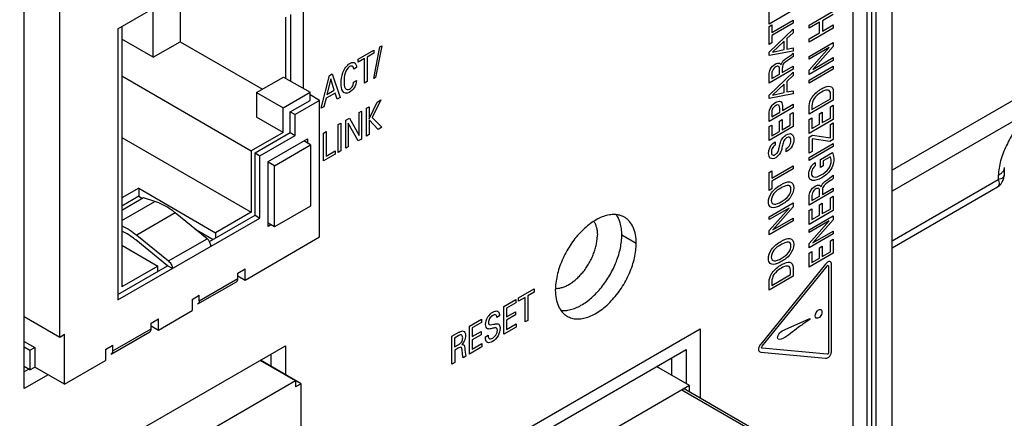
# Model space of a CAD drawing. Header units: inches. Extents: x 0 to 34, y 0 to 22.
# Tile 40 of 145: x 4.201 to 5.286, y 15.24 to 15.679. Entities that reach past the tile are written whole.
import ezdxf

# ---------------------------------------------------------------- set-up
doc = ezdxf.new("R2010")
doc.units = ezdxf.units.IN
doc.header["$LTSCALE"] = 1.87
doc.header["$MEASUREMENT"] = 0
doc.layers.get('0').update_dxf_attribs({"linetype": 'CONTINUOUS'})
doc.layers.add('02___PRT_ALL_AXES', color=7, linetype='CONTINUOUS')
doc.layers.add('ARTWORK', color=7, linetype='CONTINUOUS')

msp = doc.modelspace()

# ---------------------------------------------------------------- linework, layer by layer
at = {"color": 7, "linetype": 'CONTINUOUS'}
for p, q in [((9.0501, 17.758), (5.1623, 15.5132)), ((9.06, 17.7406), (5.1623, 15.4902)), ((5.1623, 15.1013), (5.1623, 16.7759)), ((5.145, 15.1197), (5.145, 16.7518)), ((5.1401, 15.1226), (5.1401, 16.7147)), ((4.2452, 15.3296), (4.2452, 15.9726)), ((4.3094, 15.6692), (4.4658, 15.7595)), ((4.3778, 15.7062), (4.3778, 15.6548)), ((4.3481, 15.6377), (4.3481, 15.6916)), ((4.4945, 15.6144), (4.4945, 15.6818)), ((4.4998, 15.6113), (4.4998, 15.6848)), ((4.3094, 15.6692), (4.3094, 15.3704)), ((4.3136, 15.6717), (4.3136, 15.3848)), ((4.3481, 15.6377), (4.3136, 15.6576)), ((4.3481, 15.6377), (4.3778, 15.6548)), ((4.3778, 15.6548), (4.4685, 15.6025)), ((4.3136, 15.6172), (4.4563, 15.5348)), ((4.4621, 15.5988), (4.4918, 15.6159)), ((4.4918, 15.6159), (4.521, 15.5991)), ((4.4621, 15.5988), (4.4913, 15.582)), ((4.4621, 15.5988), (4.4621, 15.5718)), ((4.4913, 15.582), (4.521, 15.5991)), ((4.4992, 15.5777), (4.521, 15.5902)), ((4.5316, 15.5902), (4.5045, 15.5746)), ((4.521, 15.5902), (4.521, 15.5991)), ((4.5316, 15.5902), (4.521, 15.5963)), ((4.5316, 15.4399), (4.5316, 15.5902)), ((4.4913, 15.555), (4.4913, 15.582)), ((4.4913, 15.555), (4.4621, 15.5718)), ((4.4992, 15.5777), (4.5045, 15.5746)), ((4.4992, 15.5547), (4.4992, 15.5777)), ((4.5045, 15.5516), (4.5045, 15.5746)), ((4.3136, 15.5495), (4.4563, 15.4671)), ((4.4913, 15.555), (4.4563, 15.5348)), ((4.4605, 15.5323), (4.4992, 15.5547)), ((4.4658, 15.5293), (4.5045, 15.5516)), ((4.4748, 15.5229), (4.5183, 15.548)), ((4.4992, 15.5547), (4.5045, 15.5516)), ((4.5183, 15.548), (4.5183, 15.5431)), ((4.4817, 15.5183), (4.5215, 15.5412)), ((4.5215, 15.5412), (4.5141, 15.5455)), ((4.5215, 15.5412), (4.5215, 15.4739)), ((4.4563, 15.5348), (4.4563, 15.4671)), ((4.4605, 15.5323), (4.4658, 15.5293)), ((4.4605, 15.4638), (4.4605, 15.5323)), ((4.4658, 15.4607), (4.4658, 15.5293)), ((4.4748, 15.4512), (4.4748, 15.5229)), ((4.4817, 15.5183), (4.4748, 15.5222)), ((4.4817, 15.4509), (4.4817, 15.5183)), ((5.286, 15.5164), (5.2859, 15.5078)), ((5.2794, 15.5076), (5.2794, 15.5032)), ((4.3322, 15.4935), (4.3136, 15.4828)), ((4.3322, 15.4935), (4.417, 15.4445)), ((4.3322, 15.4935), (4.3322, 15.4846)), ((5.1623, 15.4356), (5.2794, 15.5032)), ((5.1623, 15.428), (5.2784, 15.495)), ((4.3322, 15.4846), (4.3136, 15.4739)), ((4.3375, 15.4829), (4.3136, 15.4691)), ((4.3322, 15.4846), (4.3363, 15.4822)), ((4.3499, 15.479), (4.3375, 15.4829)), ((4.3136, 15.4581), (4.3499, 15.479)), ((4.5215, 15.4739), (4.4817, 15.4509)), ((4.3094, 15.3704), (4.4658, 15.4607)), ((4.3725, 15.4664), (4.33, 15.4419)), ((4.4075, 15.4379), (4.3725, 15.4664)), ((4.4101, 15.4347), (4.4605, 15.4638)), ((4.4563, 15.4671), (4.417, 15.4445)), ((4.4605, 15.4638), (4.4658, 15.4607)), ((4.3136, 15.4522), (4.3195, 15.4492)), ((4.4817, 15.4509), (4.4748, 15.4549)), ((4.478, 15.453), (4.4748, 15.4512)), ((4.3195, 15.4431), (4.3136, 15.4461)), ((4.33, 15.4419), (4.3651, 15.4134)), ((4.3939, 15.4489), (4.4144, 15.4371)), ((4.417, 15.4445), (4.417, 15.4387)), ((4.4494, 15.3924), (4.5316, 15.4399)), ((4.3136, 15.4307), (4.3534, 15.4077)), ((4.364, 15.408), (4.329, 15.4365)), ((4.3651, 15.4134), (4.4075, 15.4379)), ((4.3094, 15.3765), (4.364, 15.408)), ((4.3534, 15.4077), (4.3136, 15.3848)), ((4.3534, 15.4019), (4.3534, 15.4077)), ((4.3693, 15.405), (4.364, 15.408)), ((4.4414, 15.4001), (4.4494, 15.4047)), ((4.4414, 15.394), (4.4414, 15.4001)), ((4.4414, 15.397), (4.4494, 15.3924)), ((4.4494, 15.3924), (4.4494, 15.4047)), ((4.3975, 15.366), (4.4399, 15.3905)), ((4.399, 15.3695), (4.4414, 15.394)), ((4.3911, 15.371), (4.399, 15.3756)), ((4.399, 15.3695), (4.399, 15.3756)), ((4.3911, 15.371), (4.3911, 15.3587)), ((4.3975, 15.366), (4.3969, 15.3658)), ((4.2059, 15.3524), (4.2452, 15.3296)), ((4.3539, 15.3373), (4.3911, 15.3587)), ((4.346, 15.345), (4.3539, 15.3496)), ((4.346, 15.3388), (4.346, 15.345)), ((4.346, 15.3419), (4.3539, 15.3373)), ((4.3539, 15.3373), (4.3539, 15.3496)), ((4.2452, 15.3296), (4.2505, 15.3327)), ((4.2505, 15.2776), (4.2505, 15.3327)), ((4.302, 15.3109), (4.3444, 15.3354)), ((4.3036, 15.3143), (4.346, 15.3388)), ((4.2059, 15.3248), (4.2176, 15.318)), ((4.2956, 15.3159), (4.3036, 15.3205)), ((4.3036, 15.3143), (4.3036, 15.3205)), ((4.2059, 15.3187), (4.2123, 15.315)), ((4.2123, 15.315), (4.2176, 15.318)), ((4.2123, 15.315), (4.2123, 15.2935)), ((4.2176, 15.318), (4.2176, 15.2966)), ((4.2956, 15.3159), (4.2956, 15.3036)), ((4.302, 15.3109), (4.3014, 15.3107)), ((4.4779, 15.3109), (4.4779, 15.2976)), ((4.2505, 15.2776), (4.2956, 15.3036)), ((4.5051, 15.2813), (4.4659, 15.3039)), ((4.5114, 15.2782), (4.4664, 15.3042)), ((4.9194, 15.3068), (4.9194, 15.2873)), ((4.2123, 15.2935), (4.2059, 15.2973)), ((4.211, 15.2943), (4.2059, 15.2913)), ((4.2123, 15.2935), (4.2176, 15.2966)), ((4.2505, 15.2776), (4.2176, 15.2966)), ((4.939, 15.2761), (4.9026, 15.2971)), ((4.5051, 15.2813), (4.2563, 15.1377)), ((4.5051, 15.2813), (4.5051, 15.2746)), ((4.5114, 15.2782), (4.5051, 15.2746)), ((4.5114, 14.9108), (4.5114, 15.2782)), ((4.939, 15.2761), (4.7876, 15.1887)), ((4.939, 15.2694), (4.939, 15.2761)), ((5.0747, 15.1881), (4.9306, 15.2712)), ((4.9351, 15.2717), (5.0791, 15.1885))]:
    msp.add_line(p, q, dxfattribs=at)
at = {"color": 3, "linetype": 'CONTINUOUS'}
for p, q in [((5.1345, 16.6483), (5.1345, 15.1258)), ((4.2059, 15.2729), (4.2059, 16.0506)), ((4.5135, 15.6927), (4.5135, 15.6034)), ((4.2011, 15.1511), (4.4938, 15.3201)), ((4.4938, 15.3201), (4.4938, 15.2884)), ((4.7524, 15.2103), (4.9353, 15.316)), ((4.9353, 15.316), (4.9353, 15.2782)), ((4.2323, 15.2881), (4.2059, 15.2729))]:
    msp.add_line(p, q, dxfattribs=at)
at = {"color": 7, "linetype": 'CONTINUOUS'}
msp.add_lwpolyline([(5.2784, 15.495), (5.2792, 15.4955), (5.281, 15.4969), (5.2825, 15.4985), (5.2838, 15.5004), (5.2848, 15.5024), (5.2855, 15.5045), (5.2858, 15.5067), (5.2859, 15.5078)], dxfattribs=at)
for points, knots in [([(5.3067, 15.5722), (5.3034, 15.567), (5.2969, 15.5567), (5.2881, 15.5407), (5.2816, 15.5244), (5.2795, 15.513), (5.2794, 15.5076)], [0, 0, 0, 0, 0.258867, 0.517511, 0.769695, 1, 1, 1, 1]), ([(5.286, 15.5164), (5.286, 15.5156), (5.2857, 15.5139), (5.2843, 15.5115), (5.2822, 15.5093), (5.2804, 15.5081), (5.2794, 15.5076)], [0, 0, 0, 0, 0.216936, 0.449685, 0.70916, 1, 1, 1, 1]), ([(5.2859, 15.5078), (5.2859, 15.5072), (5.2855, 15.5061), (5.2841, 15.5047), (5.282, 15.5037), (5.2803, 15.5033), (5.2794, 15.5032)], [0, 0, 0, 0, 0.189257, 0.40334, 0.670594, 1, 1, 1, 1]), ([(5.2794, 15.5032), (5.2797, 15.5023), (5.2801, 15.5006), (5.2803, 15.4982), (5.2798, 15.4962), (5.2789, 15.4953), (5.2784, 15.495)], [0, 0, 0, 0, 0.326536, 0.592814, 0.808004, 1, 1, 1, 1]), ([(4.3619, 15.4737), (4.3609, 15.4743), (4.3571, 15.4764), (4.353, 15.4781), (4.3499, 15.479)], [0, 0, 0, 0, 0.261833, 1, 1, 1, 1]), ([(4.3725, 15.4664), (4.3716, 15.4671), (4.3682, 15.4697), (4.3646, 15.4721), (4.3619, 15.4737)], [0, 0, 0, 0, 0.258346, 1, 1, 1, 1]), ([(4.3195, 15.4492), (4.3204, 15.4487), (4.324, 15.4465), (4.3275, 15.4439), (4.33, 15.4419)], [0, 0, 0, 0, 0.241602, 1, 1, 1, 1]), ([(4.8338, 15.4568), (4.8344, 15.4558), (4.8356, 15.4536), (4.8367, 15.45), (4.8375, 15.446), (4.8376, 15.4431), (4.8376, 15.4417)], [0, 0, 0, 0, 0.224395, 0.464807, 0.72326, 1, 1, 1, 1]), ([(4.329, 15.4365), (4.3282, 15.4371), (4.3252, 15.4395), (4.3219, 15.4417), (4.3195, 15.4431)], [0, 0, 0, 0, 0.258346, 1, 1, 1, 1]), ([(4.7915, 15.3832), (4.7928, 15.3831), (4.7953, 15.3833), (4.7992, 15.3842), (4.8032, 15.3857), (4.8072, 15.3879), (4.8112, 15.3906), (4.8151, 15.3939), (4.8189, 15.3977), (4.8225, 15.4019), (4.8258, 15.4064), (4.8288, 15.4112), (4.8314, 15.4163), (4.8336, 15.4214), (4.8353, 15.4266), (4.8366, 15.4318), (4.8374, 15.4368), (4.8376, 15.4401), (4.8376, 15.4417)], [0, 0, 0, 0, 0.045598, 0.094589, 0.147343, 0.203932, 0.264182, 0.327732, 0.394068, 0.462566, 0.532522, 0.603181, 0.673765, 0.743499, 0.811634, 0.877474, 0.940442, 1, 1, 1, 1]), ([(4.4102, 15.4347), (4.41, 15.435), (4.4093, 15.4362), (4.4083, 15.4373), (4.4075, 15.4379)], [0, 0, 0, 0, 0.259391, 1, 1, 1, 1]), ([(4.4117, 15.4295), (4.4117, 15.4299), (4.4116, 15.4317), (4.4109, 15.4335), (4.4102, 15.4347)], [0, 0, 0, 0, 0.228957, 1, 1, 1, 1]), ([(4.3651, 15.4134), (4.3663, 15.4124), (4.3683, 15.4097), (4.3693, 15.4065), (4.3693, 15.405)], [0, 0, 0, 0, 0.511442, 1, 1, 1, 1]), ([(4.4399, 15.3905), (4.4404, 15.3908), (4.4413, 15.3919), (4.4414, 15.3932), (4.4414, 15.394)], [0, 0, 0, 0, 0.449315, 1, 1, 1, 1]), ([(4.399, 15.3695), (4.399, 15.3687), (4.3988, 15.3674), (4.398, 15.3663), (4.3975, 15.366)], [0, 0, 0, 0, 0.550685, 1, 1, 1, 1]), ([(4.3444, 15.3354), (4.3449, 15.3357), (4.3458, 15.3368), (4.346, 15.3381), (4.346, 15.3388)], [0, 0, 0, 0, 0.449315, 1, 1, 1, 1]), ([(4.3036, 15.3143), (4.3036, 15.3136), (4.3034, 15.3123), (4.3025, 15.3112), (4.302, 15.3109)], [0, 0, 0, 0, 0.550685, 1, 1, 1, 1]), ([(4.9351, 15.2717), (4.9345, 15.272), (4.9328, 15.2723), (4.9314, 15.2717), (4.9306, 15.2712)], [0, 0, 0, 0, 0.449158, 1, 1, 1, 1])]:
    msp.add_open_spline(points, degree=3, knots=knots, dxfattribs=at)
at = {"layer": '02___PRT_ALL_AXES', "color": 3, "linetype": 'CONTINUOUS'}
msp.add_line((5.1191, 16.6269), (5.1191, 15.1347), dxfattribs=at)
at = {"layer": '02___PRT_ALL_AXES', "color": 7, "linetype": 'CONTINUOUS'}
for p, q in [((4.8627, 15.4554), (4.8615, 15.4588)), ((4.8804, 15.4328), (4.8645, 15.4419))]:
    msp.add_line(p, q, dxfattribs=at)
at = {"layer": '02___PRT_ALL_AXES', "color": 3, "linetype": 'CONTINUOUS'}
for points, knots in [([(4.8674, 15.4616), (4.8658, 15.4625), (4.8624, 15.4639), (4.8568, 15.4647), (4.8507, 15.4643), (4.8443, 15.4626), (4.8378, 15.4597), (4.8313, 15.4557), (4.8249, 15.4507), (4.8187, 15.4447), (4.8128, 15.438), (4.8075, 15.4305), (4.8028, 15.4226), (4.7987, 15.4143), (4.7955, 15.4059), (4.7931, 15.3975), (4.7917, 15.3893), (4.7913, 15.3839), (4.7913, 15.3813)], [0, 0, 0, 0, 0.042814, 0.087395, 0.135177, 0.187086, 0.243533, 0.30449, 0.36959, 0.438199, 0.509497, 0.582534, 0.656281, 0.729669, 0.801639, 0.871257, 0.937665, 1, 1, 1, 1]), ([(4.8804, 15.4328), (4.8804, 15.436), (4.8799, 15.442), (4.8775, 15.4504), (4.874, 15.4561), (4.8704, 15.4596), (4.8684, 15.461), (4.8674, 15.4616)], [0, 0, 0, 0, 0.289418, 0.548685, 0.781638, 0.891828, 1, 1, 1, 1]), ([(4.8044, 15.3525), (4.8059, 15.3516), (4.8094, 15.3502), (4.815, 15.3493), (4.8211, 15.3498), (4.8274, 15.3515), (4.8339, 15.3543), (4.8405, 15.3583), (4.8469, 15.3634), (4.8531, 15.3693), (4.8589, 15.3761), (4.8643, 15.3835), (4.869, 15.3915), (4.873, 15.3997), (4.8763, 15.4082), (4.8786, 15.4166), (4.8801, 15.4248), (4.8804, 15.4301), (4.8804, 15.4328)], [0, 0, 0, 0, 0.042814, 0.087395, 0.135177, 0.187086, 0.243533, 0.30449, 0.36959, 0.438199, 0.509497, 0.582534, 0.656281, 0.729669, 0.801639, 0.871257, 0.937665, 1, 1, 1, 1]), ([(4.7913, 15.3813), (4.7913, 15.3781), (4.7918, 15.3721), (4.7943, 15.3637), (4.7978, 15.358), (4.8014, 15.3545), (4.8034, 15.3531), (4.8044, 15.3525)], [0, 0, 0, 0, 0.289418, 0.548685, 0.781638, 0.891828, 1, 1, 1, 1])]:
    msp.add_open_spline(points, degree=3, knots=knots, dxfattribs=at)
at = {"layer": '02___PRT_ALL_AXES', "color": 7, "linetype": 'CONTINUOUS'}
for points, knots in [([(4.8615, 15.4588), (4.8613, 15.4593), (4.8605, 15.4611), (4.8595, 15.4629), (4.8586, 15.4641)], [0, 0, 0, 0, 0.257717, 1, 1, 1, 1]), ([(4.8645, 15.4419), (4.8645, 15.4443), (4.8643, 15.4488), (4.8633, 15.4533), (4.8627, 15.4554)], [0, 0, 0, 0, 0.519265, 1, 1, 1, 1]), ([(4.7973, 15.3589), (4.799, 15.3587), (4.8026, 15.3587), (4.8082, 15.3597), (4.8139, 15.3616), (4.822, 15.3656), (4.8318, 15.3729), (4.8425, 15.3842), (4.8517, 15.3976), (4.8577, 15.4099), (4.8612, 15.4201), (4.8631, 15.4275), (4.8642, 15.4348), (4.8645, 15.4396), (4.8645, 15.4419)], [0, 0, 0, 0, 0.044909, 0.09312, 0.145113, 0.201064, 0.32396, 0.458725, 0.599965, 0.741302, 0.810038, 0.876506, 0.940049, 1, 1, 1, 1])]:
    msp.add_open_spline(points, degree=3, knots=knots, dxfattribs=at)
at = {"layer": 'ARTWORK', "color": 40, "linetype": 'CONTINUOUS'}
for p, q in [((5.0268, 15.6743), (5.0268, 15.6897)), ((5.0534, 15.6897), (5.0268, 15.6743)), ((5.071, 15.6729), (5.0976, 15.6883)), ((5.03, 15.6651), (5.0534, 15.6786)), ((5.0534, 15.6786), (5.0534, 15.6753)), ((5.0976, 15.6849), (5.0856, 15.678)), ((5.0856, 15.678), (5.0856, 15.6663)), ((5.0268, 15.6715), (5.03, 15.6733)), ((5.0268, 15.6517), (5.0268, 15.6715)), ((5.0268, 15.6432), (5.0534, 15.6685)), ((5.0534, 15.6753), (5.03, 15.6617)), ((5.03, 15.6733), (5.03, 15.6651)), ((5.0534, 15.6685), (5.0534, 15.6648)), ((5.0824, 15.6762), (5.071, 15.6696)), ((5.071, 15.6696), (5.071, 15.6729)), ((5.0976, 15.6699), (5.071, 15.6545)), ((5.0824, 15.6645), (5.0824, 15.6762)), ((5.0856, 15.6663), (5.0976, 15.6733)), ((5.0976, 15.6733), (5.0976, 15.6699)), ((5.03, 15.6617), (5.03, 15.6535)), ((5.0435, 15.6554), (5.0305, 15.6434)), ((5.0435, 15.6461), (5.0435, 15.6554)), ((5.0534, 15.6648), (5.0465, 15.6582)), ((5.0465, 15.6582), (5.0465, 15.6468)), ((5.071, 15.6579), (5.0824, 15.6645)), ((5.071, 15.6545), (5.071, 15.6579)), ((4.5741, 15.6358), (4.5912, 15.6457)), ((4.5912, 15.6143), (4.5981, 15.6493)), ((4.5912, 15.6457), (4.5912, 15.6421)), ((4.6, 15.6504), (4.5931, 15.6154)), ((4.5981, 15.6493), (4.6, 15.6504)), ((5.03, 15.6535), (5.0268, 15.6517)), ((5.0534, 15.6446), (5.0268, 15.6396)), ((5.0305, 15.6434), (5.0435, 15.6461)), ((5.0465, 15.6468), (5.0534, 15.6481)), ((5.0534, 15.6481), (5.0534, 15.6446)), ((5.071, 15.6387), (5.0976, 15.6541)), ((5.071, 15.6235), (5.093, 15.6483)), ((5.093, 15.6483), (5.071, 15.6356)), ((5.0976, 15.6497), (5.075, 15.6242)), ((5.0976, 15.6541), (5.0976, 15.6497)), ((4.5812, 15.6363), (4.5741, 15.6322)), ((4.5741, 15.6322), (4.5741, 15.6358)), ((4.5812, 15.6092), (4.5812, 15.6363)), ((4.5912, 15.6421), (4.5841, 15.638)), ((4.5841, 15.638), (4.5841, 15.6109)), ((5.0268, 15.6396), (5.0268, 15.6432)), ((5.0534, 15.6423), (5.0534, 15.6387)), ((5.071, 15.6356), (5.071, 15.6387)), ((5.0976, 15.6342), (5.071, 15.6188)), ((5.075, 15.6242), (5.0976, 15.6373)), ((5.0976, 15.6373), (5.0976, 15.6342)), ((4.5723, 15.6265), (4.5692, 15.6247)), ((5.0534, 15.6245), (5.0268, 15.6092)), ((5.0383, 15.6191), (5.0383, 15.6245)), ((5.0414, 15.621), (5.0534, 15.6279)), ((5.0414, 15.6253), (5.0414, 15.621)), ((5.0534, 15.6279), (5.0534, 15.6245)), ((5.071, 15.6125), (5.0976, 15.6279)), ((5.0976, 15.6245), (5.071, 15.6091)), ((5.071, 15.6188), (5.071, 15.6235)), ((5.0976, 15.6279), (5.0976, 15.6245)), ((4.5334, 15.5816), (4.5423, 15.6175)), ((4.5438, 15.6141), (4.5396, 15.5966)), ((4.5423, 15.6175), (4.5455, 15.6193)), ((4.5477, 15.6013), (4.5438, 15.6141)), ((4.5455, 15.6193), (4.5541, 15.5935)), ((4.569, 15.6103), (4.5723, 15.6121)), ((4.5931, 15.6154), (4.5912, 15.6143)), ((5.0268, 15.596), (5.0534, 15.6213)), ((5.0268, 15.6092), (5.0268, 15.6179)), ((5.0299, 15.6196), (5.0299, 15.6143)), ((5.0299, 15.6143), (5.0383, 15.6191)), ((5.0534, 15.6176), (5.0465, 15.6109)), ((5.0534, 15.6213), (5.0534, 15.6176)), ((5.071, 15.6091), (5.071, 15.6125)), ((4.5396, 15.5966), (4.5477, 15.6013)), ((4.5841, 15.6109), (4.5812, 15.6092)), ((5.0435, 15.6082), (5.0305, 15.5961)), ((5.0435, 15.5989), (5.0435, 15.6082)), ((5.0465, 15.6109), (5.0465, 15.5995)), ((4.5387, 15.5927), (4.5364, 15.5833)), ((4.5486, 15.5983), (4.5387, 15.5927)), ((4.5509, 15.5917), (4.5486, 15.5983)), ((4.5541, 15.5935), (4.5509, 15.5917)), ((4.5992, 15.5908), (4.5896, 15.5715)), ((4.5951, 15.5884), (4.5992, 15.5908)), ((5.0534, 15.5974), (5.0268, 15.5923)), ((5.0268, 15.5923), (5.0268, 15.596)), ((5.0305, 15.5961), (5.0435, 15.5989)), ((5.0465, 15.5995), (5.0534, 15.6009)), ((5.0534, 15.6009), (5.0534, 15.5974)), ((5.0976, 15.5905), (5.071, 15.5751)), ((5.0741, 15.5803), (5.0946, 15.5921)), ((5.0946, 15.5921), (5.0946, 15.5954)), ((5.0976, 15.5974), (5.0976, 15.5905)), ((4.5364, 15.5833), (4.5334, 15.5816)), ((4.5833, 15.5816), (4.5863, 15.5833)), ((4.5833, 15.5509), (4.5833, 15.5816)), ((4.5863, 15.5699), (4.5951, 15.5884)), ((4.5863, 15.5833), (4.5863, 15.5699)), ((5.0534, 15.5825), (5.0268, 15.5671)), ((5.0385, 15.5773), (5.0385, 15.5813)), ((5.0416, 15.5791), (5.0534, 15.5859)), ((5.0416, 15.583), (5.0416, 15.5791)), ((5.0534, 15.5859), (5.0534, 15.5825)), ((5.071, 15.5751), (5.071, 15.5822)), ((5.0741, 15.5843), (5.0741, 15.5803)), ((5.0944, 15.5831), (5.0976, 15.5849)), ((5.0944, 15.5708), (5.0944, 15.5831)), ((5.0976, 15.5849), (5.0976, 15.5693)), ((4.5605, 15.5684), (4.5646, 15.5708)), ((4.5646, 15.5708), (4.575, 15.5514)), ((4.575, 15.5768), (4.5777, 15.5784)), ((4.575, 15.5514), (4.575, 15.5768)), ((4.5777, 15.5784), (4.5777, 15.5476)), ((4.5961, 15.5582), (4.5863, 15.5689)), ((4.5863, 15.5689), (4.5863, 15.5526)), ((4.5896, 15.5715), (4.6002, 15.5606)), ((5.0268, 15.5671), (5.0268, 15.5753)), ((5.0298, 15.5722), (5.0385, 15.5773)), ((5.0298, 15.577), (5.0298, 15.5722)), ((5.0382, 15.5673), (5.0413, 15.5691)), ((5.0413, 15.5691), (5.0413, 15.5577)), ((5.0502, 15.5751), (5.0534, 15.577)), ((5.0502, 15.5628), (5.0502, 15.5751)), ((5.0534, 15.577), (5.0534, 15.5613)), ((5.071, 15.5693), (5.0741, 15.5711)), ((5.071, 15.5539), (5.071, 15.5693)), ((5.0976, 15.5693), (5.071, 15.5539)), ((5.0741, 15.5711), (5.0741, 15.5591)), ((5.0824, 15.5753), (5.0855, 15.5771)), ((5.0824, 15.5639), (5.0824, 15.5753)), ((5.0855, 15.5771), (5.0855, 15.5657)), ((5.0855, 15.5657), (5.0944, 15.5708)), ((4.5521, 15.5636), (4.555, 15.5653)), ((4.5521, 15.5328), (4.5521, 15.5636)), ((4.555, 15.5653), (4.555, 15.5345)), ((4.5605, 15.5377), (4.5605, 15.5684)), ((4.574, 15.5455), (4.5632, 15.5653)), ((4.5632, 15.5653), (4.5632, 15.5392)), ((4.6002, 15.5606), (4.5961, 15.5582)), ((5.0268, 15.5613), (5.03, 15.5631)), ((5.0268, 15.5459), (5.0268, 15.5613)), ((5.0534, 15.5613), (5.0268, 15.5459)), ((5.03, 15.5631), (5.03, 15.5511)), ((5.0382, 15.5559), (5.0382, 15.5673)), ((5.0413, 15.5577), (5.0502, 15.5628)), ((5.0741, 15.5591), (5.0824, 15.5639)), ((5.0944, 15.5637), (5.0976, 15.5655)), ((5.0944, 15.5491), (5.0944, 15.5637)), ((5.0976, 15.5655), (5.0976, 15.5471)), ((4.5358, 15.5542), (4.5388, 15.5559)), ((4.5358, 15.5235), (4.5358, 15.5542)), ((4.5388, 15.5559), (4.5388, 15.5289)), ((4.5777, 15.5476), (4.574, 15.5455)), ((4.5863, 15.5526), (4.5833, 15.5509)), ((5.03, 15.5511), (5.0382, 15.5559)), ((5.071, 15.5499), (5.0747, 15.552)), ((5.071, 15.5321), (5.071, 15.5499)), ((5.0939, 15.545), (5.0743, 15.5478)), ((5.0743, 15.5478), (5.0743, 15.534)), ((5.0747, 15.552), (5.0944, 15.5491)), ((5.0976, 15.5471), (5.0939, 15.545)), ((4.5632, 15.5392), (4.5605, 15.5377)), ((5.0335, 15.5445), (5.0335, 15.5409)), ((5.0457, 15.5334), (5.0457, 15.537)), ((5.071, 15.5275), (5.0976, 15.5428)), ((5.0976, 15.5394), (5.071, 15.5241)), ((5.0976, 15.5428), (5.0976, 15.5394)), ((4.5487, 15.5309), (4.5358, 15.5235)), ((4.5388, 15.5289), (4.5487, 15.5346)), ((4.5487, 15.5346), (4.5487, 15.5309)), ((4.555, 15.5345), (4.5521, 15.5328)), ((5.0743, 15.534), (5.071, 15.5321)), ((5.071, 15.5241), (5.071, 15.5275)), ((5.0835, 15.5252), (5.0966, 15.5328)), ((5.0835, 15.5162), (5.0835, 15.5252)), ((5.0944, 15.5281), (5.0865, 15.5236)), ((5.03, 15.5045), (5.0534, 15.5181)), ((5.0534, 15.5147), (5.03, 15.5012)), ((5.0534, 15.5181), (5.0534, 15.5147)), ((5.0777, 15.5218), (5.0777, 15.518)), ((5.0865, 15.518), (5.0835, 15.5162)), ((5.0865, 15.5236), (5.0865, 15.518)), ((5.0268, 15.5109), (5.03, 15.5128)), ((5.0268, 15.4911), (5.0268, 15.5109)), ((5.03, 15.5128), (5.03, 15.5045)), ((5.0976, 15.508), (5.0976, 15.5043)), ((5.03, 15.4929), (5.0268, 15.4911)), ((5.03, 15.5012), (5.03, 15.4929)), ((5.0856, 15.4866), (5.0976, 15.4936)), ((5.0976, 15.4936), (5.0976, 15.4902)), ((5.0976, 15.4902), (5.071, 15.4748)), ((5.071, 15.4748), (5.071, 15.4836)), ((5.0741, 15.4853), (5.0741, 15.4799)), ((5.0741, 15.4799), (5.0825, 15.4847)), ((5.0825, 15.4847), (5.0825, 15.4901)), ((5.0856, 15.4909), (5.0856, 15.4866)), ((5.0944, 15.4829), (5.0976, 15.4848)), ((5.0944, 15.4706), (5.0944, 15.4829)), ((5.0976, 15.4848), (5.0976, 15.4691)), ((5.0268, 15.462), (5.0534, 15.4774)), ((5.0268, 15.4468), (5.0488, 15.4716)), ((5.0488, 15.4716), (5.0268, 15.4589)), ((5.0534, 15.473), (5.0308, 15.4475)), ((5.0534, 15.4774), (5.0534, 15.473)), ((5.071, 15.4691), (5.0741, 15.4709)), ((5.0741, 15.4709), (5.0741, 15.4589)), ((5.0824, 15.4751), (5.0855, 15.4769)), ((5.0824, 15.4637), (5.0824, 15.4751)), ((5.0855, 15.4769), (5.0855, 15.4655)), ((5.0268, 15.4589), (5.0268, 15.462)), ((5.0308, 15.4475), (5.0534, 15.4605)), ((5.0534, 15.4605), (5.0534, 15.4574)), ((5.071, 15.4537), (5.071, 15.4691)), ((5.0976, 15.4691), (5.071, 15.4537)), ((5.071, 15.4478), (5.0976, 15.4632)), ((5.0741, 15.4589), (5.0824, 15.4637)), ((5.0855, 15.4655), (5.0944, 15.4706)), ((5.0976, 15.4632), (5.0976, 15.4588)), ((5.0534, 15.4574), (5.0268, 15.4421)), ((5.071, 15.4326), (5.093, 15.4574)), ((5.093, 15.4574), (5.071, 15.4447)), ((5.0976, 15.4588), (5.075, 15.4333)), ((5.0268, 15.4421), (5.0268, 15.4468)), ((5.071, 15.4447), (5.071, 15.4478)), ((5.0976, 15.4432), (5.071, 15.4279)), ((5.075, 15.4333), (5.0976, 15.4463)), ((5.0976, 15.4463), (5.0976, 15.4432)), ((5.071, 15.4279), (5.071, 15.4326)), ((5.0824, 15.4279), (5.0855, 15.4297)), ((5.0824, 15.4165), (5.0824, 15.4279)), ((5.0855, 15.4297), (5.0855, 15.4182)), ((5.0944, 15.4356), (5.0976, 15.4375)), ((5.0944, 15.4234), (5.0944, 15.4356)), ((5.0976, 15.4375), (5.0976, 15.4218)), ((5.071, 15.4218), (5.0741, 15.4237)), ((5.071, 15.4065), (5.071, 15.4218)), ((5.0976, 15.4218), (5.071, 15.4065)), ((5.0741, 15.4237), (5.0741, 15.4117)), ((5.0855, 15.4182), (5.0944, 15.4234)), ((5.0891, 15.4099), (5.0176, 15.3219)), ((5.0192, 15.3195), (5.0907, 15.4075)), ((5.0741, 15.4117), (5.0824, 15.4165)), ((5.0924, 15.4074), (5.0924, 15.3127)), ((5.0957, 15.3146), (5.0957, 15.4093)), ((5.0534, 15.3967), (5.0268, 15.3813)), ((5.0299, 15.3865), (5.0504, 15.3984)), ((5.0504, 15.3984), (5.0504, 15.4017)), ((5.0534, 15.4036), (5.0534, 15.3967)), ((5.0268, 15.3813), (5.0268, 15.3884)), ((5.0299, 15.3906), (5.0299, 15.3865)), ((4.7508, 15.3728), (4.768, 15.3827)), ((4.758, 15.3733), (4.7508, 15.3692)), ((4.758, 15.3462), (4.758, 15.3733)), ((4.768, 15.3791), (4.7609, 15.375)), ((4.7609, 15.375), (4.7609, 15.3478)), ((4.768, 15.3827), (4.768, 15.3791)), ((4.7344, 15.3633), (4.7478, 15.371)), ((4.7344, 15.3326), (4.7344, 15.3633)), ((4.7478, 15.3674), (4.7374, 15.3614)), ((4.7478, 15.371), (4.7478, 15.3674)), ((4.7508, 15.3692), (4.7508, 15.3728)), ((4.7299, 15.353), (4.7268, 15.3513)), ((4.7374, 15.3614), (4.7374, 15.3518)), ((4.7374, 15.3518), (4.7473, 15.3575)), ((4.7473, 15.354), (4.7374, 15.3483)), ((4.7473, 15.3575), (4.7473, 15.354)), ((4.6968, 15.3416), (4.7101, 15.3493)), ((4.6968, 15.3109), (4.6968, 15.3416)), ((4.7101, 15.3457), (4.6997, 15.3397)), ((4.7101, 15.3493), (4.7101, 15.3457)), ((4.7374, 15.3483), (4.7374, 15.338)), ((4.7374, 15.338), (4.748, 15.3442)), ((4.748, 15.3442), (4.748, 15.3404)), ((4.7609, 15.3478), (4.758, 15.3462)), ((5.0444, 15.3379), (5.0719, 15.35)), ((5.0719, 15.3489), (5.0641, 15.3437)), ((5.0719, 15.35), (5.0719, 15.3489)), ((4.6774, 15.3304), (4.685, 15.3348)), ((4.6774, 15.2997), (4.6774, 15.3304)), ((4.6849, 15.3312), (4.6803, 15.3285)), ((4.6997, 15.3397), (4.6997, 15.3301)), ((4.6997, 15.3301), (4.7096, 15.3358)), ((4.7096, 15.3322), (4.6997, 15.3265)), ((4.7096, 15.3358), (4.7096, 15.3322)), ((4.7142, 15.3299), (4.7173, 15.3317)), ((4.748, 15.3404), (4.7344, 15.3326)), ((4.737, 15.2151), (4.9508, 15.3386)), ((4.9508, 15.3386), (4.9508, 15.2626)), ((4.6803, 15.3285), (4.6803, 15.3188)), ((4.6803, 15.3188), (4.6849, 15.3215)), ((4.6997, 15.3265), (4.6997, 15.3163)), ((4.6997, 15.3163), (4.7104, 15.3224)), ((4.7104, 15.3224), (4.7104, 15.3187)), ((4.6841, 15.3174), (4.6804, 15.3152)), ((4.6804, 15.3152), (4.6804, 15.3014)), ((4.6928, 15.3086), (4.6897, 15.3068)), ((4.7104, 15.3187), (4.6968, 15.3109)), ((5.0176, 15.3131), (5.0891, 15.3064)), ((5.0907, 15.3106), (5.0192, 15.3173)), ((4.6804, 15.3014), (4.6774, 15.2997))]:
    msp.add_line(p, q, dxfattribs=at)
for points, knots in [([(5.0399, 15.6293), (5.0404, 15.631), (5.0422, 15.6341), (5.0444, 15.6355), (5.0451, 15.636)], [0, 0, 0, 0, 0.662127, 1, 1, 1, 1]), ([(4.5554, 15.6093), (4.5554, 15.6129), (4.5558, 15.6204), (4.5617, 15.6291), (4.5647, 15.6308)], [0, 0, 0, 0, 0.50887, 1, 1, 1, 1]), ([(4.5646, 15.6274), (4.5625, 15.6262), (4.5585, 15.6192), (4.5586, 15.614), (4.5586, 15.6112)], [0, 0, 0, 0, 0.463632, 1, 1, 1, 1]), ([(4.5692, 15.6247), (4.5691, 15.6257), (4.5686, 15.6282), (4.566, 15.6282), (4.5646, 15.6274)], [0, 0, 0, 0, 0.393816, 1, 1, 1, 1]), ([(4.5647, 15.6308), (4.5664, 15.6318), (4.5706, 15.633), (4.5722, 15.629), (4.5723, 15.6265)], [0, 0, 0, 0, 0.429577, 1, 1, 1, 1]), ([(5.0268, 15.6179), (5.0268, 15.6183), (5.0268, 15.6203), (5.0272, 15.6226), (5.0281, 15.6243)], [0, 0, 0, 0, 0.197884, 1, 1, 1, 1]), ([(5.0342, 15.627), (5.0329, 15.6262), (5.0301, 15.6236), (5.0299, 15.6206), (5.0299, 15.6196)], [0, 0, 0, 0, 0.611982, 1, 1, 1, 1]), ([(5.0377, 15.6274), (5.0376, 15.6275), (5.0367, 15.6281), (5.0353, 15.6277), (5.0342, 15.627)], [0, 0, 0, 0, 0.139978, 1, 1, 1, 1]), ([(5.0383, 15.6245), (5.0383, 15.6246), (5.0383, 15.6257), (5.0382, 15.6269), (5.0377, 15.6274)], [0, 0, 0, 0, 0.160817, 1, 1, 1, 1]), ([(5.0464, 15.6335), (5.045, 15.6326), (5.0419, 15.6306), (5.0414, 15.6267), (5.0414, 15.6253)], [0, 0, 0, 0, 0.526864, 1, 1, 1, 1]), ([(4.5723, 15.6121), (4.5721, 15.6096), (4.5703, 15.6038), (4.5662, 15.6), (4.5643, 15.599)], [0, 0, 0, 0, 0.535939, 1, 1, 1, 1]), ([(4.5643, 15.599), (4.5614, 15.5973), (4.5557, 15.599), (4.5554, 15.6059), (4.5554, 15.6093)], [0, 0, 0, 0, 0.49701, 1, 1, 1, 1]), ([(4.5586, 15.6112), (4.5586, 15.6084), (4.5585, 15.6031), (4.5626, 15.6015), (4.5646, 15.6026)], [0, 0, 0, 0, 0.550801, 1, 1, 1, 1]), ([(5.0845, 15.6029), (5.0858, 15.6037), (5.0897, 15.6056), (5.0936, 15.6062), (5.0955, 15.6051)], [0, 0, 0, 0, 0.337078, 1, 1, 1, 1]), ([(5.0931, 15.601), (5.0925, 15.6014), (5.09, 15.602), (5.0868, 15.6006), (5.0847, 15.5994)], [0, 0, 0, 0, 0.296078, 1, 1, 1, 1]), ([(5.071, 15.5822), (5.071, 15.5848), (5.0713, 15.589), (5.0737, 15.593), (5.0745, 15.5941)], [0, 0, 0, 0, 0.709368, 1, 1, 1, 1]), ([(5.0847, 15.5994), (5.0842, 15.5991), (5.0814, 15.5974), (5.0784, 15.595), (5.0764, 15.5922)], [0, 0, 0, 0, 0.154937, 1, 1, 1, 1]), ([(5.034, 15.5844), (5.0327, 15.5836), (5.0299, 15.5811), (5.0298, 15.5781), (5.0298, 15.577)], [0, 0, 0, 0, 0.588977, 1, 1, 1, 1]), ([(5.0385, 15.5813), (5.0385, 15.5826), (5.0384, 15.5858), (5.0354, 15.5852), (5.034, 15.5844)], [0, 0, 0, 0, 0.432724, 1, 1, 1, 1]), ([(5.0393, 15.5891), (5.0397, 15.589), (5.0414, 15.5881), (5.0416, 15.5852), (5.0416, 15.583)], [0, 0, 0, 0, 0.191374, 1, 1, 1, 1]), ([(5.0405, 15.5467), (5.0408, 15.5475), (5.0424, 15.5498), (5.0444, 15.5515), (5.0458, 15.5522)], [0, 0, 0, 0, 0.305536, 1, 1, 1, 1]), ([(5.0462, 15.5489), (5.0451, 15.5483), (5.0425, 15.5455), (5.0421, 15.5423), (5.0417, 15.5407)], [0, 0, 0, 0, 0.461312, 1, 1, 1, 1]), ([(5.0458, 15.5522), (5.0479, 15.5535), (5.0526, 15.5546), (5.0541, 15.5499), (5.0541, 15.5473)], [0, 0, 0, 0, 0.485151, 1, 1, 1, 1]), ([(5.0509, 15.5459), (5.0509, 15.5477), (5.0499, 15.5504), (5.0472, 15.5495), (5.0462, 15.5489)], [0, 0, 0, 0, 0.603125, 1, 1, 1, 1]), ([(5.0541, 15.5473), (5.0541, 15.5468), (5.0539, 15.5439), (5.0527, 15.5401), (5.051, 15.538)], [0, 0, 0, 0, 0.200345, 1, 1, 1, 1]), ([(5.0263, 15.5319), (5.0263, 15.5324), (5.0264, 15.535), (5.0275, 15.5383), (5.0289, 15.5404)], [0, 0, 0, 0, 0.195342, 1, 1, 1, 1]), ([(5.0335, 15.5409), (5.0323, 15.5402), (5.0298, 15.5377), (5.0294, 15.5346), (5.0294, 15.5334)], [0, 0, 0, 0, 0.540129, 1, 1, 1, 1]), ([(5.0337, 15.5305), (5.0346, 15.531), (5.0368, 15.5331), (5.0374, 15.5358), (5.0377, 15.5372)], [0, 0, 0, 0, 0.460705, 1, 1, 1, 1]), ([(5.0377, 15.5372), (5.038, 15.5385), (5.0387, 15.5417), (5.0396, 15.5449), (5.0405, 15.5467)], [0, 0, 0, 0, 0.429417, 1, 1, 1, 1]), ([(5.0417, 15.5407), (5.0415, 15.5398), (5.0408, 15.5371), (5.0402, 15.5344), (5.0393, 15.5327)], [0, 0, 0, 0, 0.35466, 1, 1, 1, 1]), ([(5.0457, 15.537), (5.0468, 15.5377), (5.0498, 15.5397), (5.0509, 15.5441), (5.0509, 15.5459)], [0, 0, 0, 0, 0.41625, 1, 1, 1, 1]), ([(5.051, 15.538), (5.0498, 15.5363), (5.0479, 15.5347), (5.046, 15.5337), (5.0457, 15.5334)], [0, 0, 0, 0, 0.799658, 1, 1, 1, 1]), ([(5.0341, 15.5271), (5.0319, 15.5258), (5.0275, 15.5253), (5.0263, 15.5297), (5.0263, 15.5319)], [0, 0, 0, 0, 0.524136, 1, 1, 1, 1]), ([(5.0294, 15.5334), (5.0294, 15.532), (5.03, 15.5294), (5.0326, 15.5298), (5.0337, 15.5305)], [0, 0, 0, 0, 0.518582, 1, 1, 1, 1]), ([(5.0953, 15.5233), (5.0953, 15.5239), (5.0952, 15.5257), (5.0948, 15.5272), (5.0944, 15.5281)], [0, 0, 0, 0, 0.349134, 1, 1, 1, 1]), ([(5.0966, 15.5328), (5.0968, 15.5324), (5.0977, 15.5302), (5.0982, 15.5275), (5.0982, 15.525)], [0, 0, 0, 0, 0.165654, 1, 1, 1, 1]), ([(5.0706, 15.5088), (5.0706, 15.5093), (5.0707, 15.5121), (5.0719, 15.5155), (5.0734, 15.5177)], [0, 0, 0, 0, 0.200367, 1, 1, 1, 1]), ([(5.0734, 15.5177), (5.0738, 15.5182), (5.0751, 15.5199), (5.0766, 15.5211), (5.0777, 15.5218)], [0, 0, 0, 0, 0.315287, 1, 1, 1, 1]), ([(5.0777, 15.518), (5.0765, 15.5172), (5.0742, 15.5148), (5.0735, 15.5115), (5.0735, 15.5101)], [0, 0, 0, 0, 0.484069, 1, 1, 1, 1]), ([(5.0982, 15.525), (5.0982, 15.524), (5.098, 15.5206), (5.0965, 15.5165), (5.0949, 15.5142)], [0, 0, 0, 0, 0.3097, 1, 1, 1, 1]), ([(5.0724, 15.503), (5.072, 15.5034), (5.0709, 15.5048), (5.0706, 15.5071), (5.0706, 15.5088)], [0, 0, 0, 0, 0.310396, 1, 1, 1, 1]), ([(5.0848, 15.5049), (5.0839, 15.5044), (5.0795, 15.5022), (5.0747, 15.5012), (5.0724, 15.503)], [0, 0, 0, 0, 0.193695, 1, 1, 1, 1]), ([(5.0261, 15.4783), (5.0261, 15.4813), (5.0295, 15.4906), (5.0363, 15.4953), (5.0399, 15.4973)], [0, 0, 0, 0, 0.425004, 1, 1, 1, 1]), ([(5.0398, 15.4937), (5.0373, 15.4922), (5.0323, 15.4894), (5.0292, 15.4824), (5.0292, 15.4801)], [0, 0, 0, 0, 0.566813, 1, 1, 1, 1]), ([(5.0485, 15.4965), (5.0465, 15.4968), (5.0434, 15.4956), (5.0404, 15.494), (5.0398, 15.4937)], [0, 0, 0, 0, 0.804333, 1, 1, 1, 1]), ([(5.0399, 15.4973), (5.0432, 15.4992), (5.05, 15.5027), (5.0541, 15.4976), (5.0541, 15.4941)], [0, 0, 0, 0, 0.527271, 1, 1, 1, 1]), ([(5.0541, 15.4941), (5.0541, 15.4908), (5.0503, 15.4813), (5.0436, 15.477), (5.0403, 15.4751)], [0, 0, 0, 0, 0.465738, 1, 1, 1, 1]), ([(5.0784, 15.4927), (5.077, 15.4919), (5.0743, 15.4893), (5.0741, 15.4863), (5.0741, 15.4853)], [0, 0, 0, 0, 0.612502, 1, 1, 1, 1]), ([(5.0819, 15.493), (5.0818, 15.4931), (5.0809, 15.4937), (5.0795, 15.4933), (5.0784, 15.4927)], [0, 0, 0, 0, 0.139857, 1, 1, 1, 1]), ([(5.0825, 15.4901), (5.0825, 15.4903), (5.0825, 15.4914), (5.0824, 15.4925), (5.0819, 15.493)], [0, 0, 0, 0, 0.16114, 1, 1, 1, 1]), ([(5.0841, 15.4949), (5.0846, 15.4967), (5.0864, 15.4997), (5.0886, 15.5011), (5.0893, 15.5016)], [0, 0, 0, 0, 0.661887, 1, 1, 1, 1]), ([(5.0906, 15.4992), (5.0892, 15.4982), (5.0861, 15.4962), (5.0856, 15.4923), (5.0856, 15.4909)], [0, 0, 0, 0, 0.526662, 1, 1, 1, 1]), ([(5.071, 15.4836), (5.071, 15.484), (5.071, 15.4859), (5.0714, 15.4883), (5.0723, 15.49)], [0, 0, 0, 0, 0.197339, 1, 1, 1, 1]), ([(5.0297, 15.4721), (5.029, 15.4723), (5.027, 15.4733), (5.0261, 15.4761), (5.0261, 15.4783)], [0, 0, 0, 0, 0.310666, 1, 1, 1, 1]), ([(5.0292, 15.4801), (5.0292, 15.4776), (5.0326, 15.4742), (5.0376, 15.4771), (5.0401, 15.4785)], [0, 0, 0, 0, 0.456481, 1, 1, 1, 1]), ([(5.0403, 15.4751), (5.0395, 15.4746), (5.0358, 15.4727), (5.032, 15.4715), (5.0297, 15.4721)], [0, 0, 0, 0, 0.226025, 1, 1, 1, 1]), ([(5.0399, 15.4349), (5.0432, 15.4368), (5.05, 15.4404), (5.0541, 15.4352), (5.0541, 15.4317)], [0, 0, 0, 0, 0.527271, 1, 1, 1, 1]), ([(5.0261, 15.4159), (5.0261, 15.4189), (5.0295, 15.4282), (5.0363, 15.4329), (5.0399, 15.4349)], [0, 0, 0, 0, 0.425179, 1, 1, 1, 1]), ([(5.0398, 15.4313), (5.0373, 15.4298), (5.0323, 15.427), (5.0292, 15.42), (5.0292, 15.4177)], [0, 0, 0, 0, 0.566703, 1, 1, 1, 1]), ([(5.0485, 15.4341), (5.0465, 15.4344), (5.0434, 15.4332), (5.0404, 15.4316), (5.0398, 15.4313)], [0, 0, 0, 0, 0.804324, 1, 1, 1, 1]), ([(5.0541, 15.4317), (5.0541, 15.4284), (5.0503, 15.4189), (5.0436, 15.4146), (5.0403, 15.4127)], [0, 0, 0, 0, 0.465831, 1, 1, 1, 1]), ([(5.0292, 15.4177), (5.0292, 15.4152), (5.0326, 15.4118), (5.0376, 15.4147), (5.0401, 15.4162)], [0, 0, 0, 0, 0.456295, 1, 1, 1, 1]), ([(5.0297, 15.4097), (5.029, 15.4099), (5.027, 15.4109), (5.0261, 15.4137), (5.0261, 15.4159)], [0, 0, 0, 0, 0.310962, 1, 1, 1, 1]), ([(5.0403, 15.4127), (5.0395, 15.4122), (5.0358, 15.4103), (5.032, 15.4091), (5.0297, 15.4097)], [0, 0, 0, 0, 0.226057, 1, 1, 1, 1]), ([(5.0403, 15.4092), (5.0417, 15.4099), (5.0455, 15.4118), (5.0494, 15.4124), (5.0513, 15.4114)], [0, 0, 0, 0, 0.33708, 1, 1, 1, 1]), ([(5.0489, 15.4073), (5.0483, 15.4077), (5.0458, 15.4082), (5.0426, 15.4069), (5.0405, 15.4056)], [0, 0, 0, 0, 0.296064, 1, 1, 1, 1]), ([(5.0268, 15.3884), (5.0268, 15.3911), (5.0271, 15.3953), (5.0295, 15.3993), (5.0303, 15.4003)], [0, 0, 0, 0, 0.709325, 1, 1, 1, 1]), ([(5.0405, 15.4056), (5.0401, 15.4054), (5.0372, 15.4036), (5.0342, 15.4012), (5.0322, 15.3985)], [0, 0, 0, 0, 0.154973, 1, 1, 1, 1]), ([(4.7145, 15.3434), (4.7145, 15.3459), (4.7162, 15.3521), (4.7206, 15.356), (4.7226, 15.3571)], [0, 0, 0, 0, 0.523961, 1, 1, 1, 1]), ([(4.7223, 15.3534), (4.7211, 15.3527), (4.7185, 15.3504), (4.7176, 15.347), (4.7176, 15.3457)], [0, 0, 0, 0, 0.518342, 1, 1, 1, 1]), ([(4.7268, 15.3513), (4.7268, 15.3526), (4.7258, 15.355), (4.7234, 15.3539), (4.7223, 15.3534)], [0, 0, 0, 0, 0.539906, 1, 1, 1, 1]), ([(4.7226, 15.3571), (4.723, 15.3573), (4.7252, 15.3585), (4.7275, 15.3586), (4.7286, 15.3575)], [0, 0, 0, 0, 0.195219, 1, 1, 1, 1]), ([(5.0814, 15.3596), (5.082, 15.3599), (5.084, 15.3606), (5.0851, 15.3587), (5.0851, 15.3572)], [0, 0, 0, 0, 0.294122, 1, 1, 1, 1]), ([(5.0851, 15.3572), (5.0851, 15.3557), (5.084, 15.3525), (5.082, 15.351), (5.0814, 15.3507)], [0, 0, 0, 0, 0.689941, 1, 1, 1, 1]), ([(4.7176, 15.3457), (4.7176, 15.3446), (4.7183, 15.3425), (4.7204, 15.3431), (4.7215, 15.3433)], [0, 0, 0, 0, 0.460916, 1, 1, 1, 1]), ([(4.7215, 15.3433), (4.7225, 15.3435), (4.7248, 15.344), (4.7272, 15.3445), (4.7283, 15.344)], [0, 0, 0, 0, 0.429284, 1, 1, 1, 1]), ([(4.7283, 15.344), (4.7288, 15.3439), (4.7301, 15.3429), (4.7304, 15.3407), (4.7304, 15.3391)], [0, 0, 0, 0, 0.305428, 1, 1, 1, 1]), ([(5.0641, 15.3437), (5.0624, 15.3426), (5.0551, 15.3373), (5.0478, 15.3312), (5.0421, 15.328)], [0, 0, 0, 0, 0.231403, 1, 1, 1, 1]), ([(4.6892, 15.3286), (4.6892, 15.3302), (4.6883, 15.3329), (4.6858, 15.3317), (4.6849, 15.3312)], [0, 0, 0, 0, 0.612227, 1, 1, 1, 1]), ([(4.685, 15.3348), (4.6854, 15.335), (4.687, 15.336), (4.6889, 15.3365), (4.6899, 15.3362)], [0, 0, 0, 0, 0.197642, 1, 1, 1, 1]), ([(4.7154, 15.3244), (4.7147, 15.3254), (4.7142, 15.3273), (4.7142, 15.3295), (4.7142, 15.3299)], [0, 0, 0, 0, 0.799646, 1, 1, 1, 1]), ([(4.7225, 15.3393), (4.7218, 15.3391), (4.7198, 15.3387), (4.7177, 15.3382), (4.7167, 15.3387)], [0, 0, 0, 0, 0.354496, 1, 1, 1, 1]), ([(4.7173, 15.3317), (4.7173, 15.3304), (4.7175, 15.327), (4.7208, 15.3276), (4.7224, 15.3285)], [0, 0, 0, 0, 0.416194, 1, 1, 1, 1]), ([(4.7304, 15.3391), (4.7304, 15.3367), (4.729, 15.3304), (4.7243, 15.326), (4.722, 15.3247)], [0, 0, 0, 0, 0.48531, 1, 1, 1, 1]), ([(4.7224, 15.3285), (4.7239, 15.3294), (4.7268, 15.3323), (4.7274, 15.3357), (4.7274, 15.3369)], [0, 0, 0, 0, 0.603078, 1, 1, 1, 1]), ([(4.7274, 15.3369), (4.7274, 15.3382), (4.7263, 15.3405), (4.7237, 15.3395), (4.7225, 15.3393)], [0, 0, 0, 0, 0.461474, 1, 1, 1, 1]), ([(5.0361, 15.3288), (5.0361, 15.3304), (5.0388, 15.3357), (5.0425, 15.337), (5.0444, 15.3379)], [0, 0, 0, 0, 0.411168, 1, 1, 1, 1]), ([(4.6849, 15.3215), (4.6851, 15.3216), (4.686, 15.3222), (4.6871, 15.3229), (4.6877, 15.3238)], [0, 0, 0, 0, 0.161114, 1, 1, 1, 1]), ([(4.6877, 15.3238), (4.6879, 15.324), (4.6888, 15.3256), (4.6892, 15.3274), (4.6892, 15.3286)], [0, 0, 0, 0, 0.140027, 1, 1, 1, 1]), ([(4.6883, 15.3215), (4.6896, 15.3218), (4.6913, 15.3206), (4.6914, 15.3183), (4.6915, 15.3175)], [0, 0, 0, 0, 0.662025, 1, 1, 1, 1]), ([(4.722, 15.3247), (4.7215, 15.3244), (4.7191, 15.3232), (4.7165, 15.3231), (4.7154, 15.3244)], [0, 0, 0, 0, 0.200674, 1, 1, 1, 1]), ([(4.6887, 15.3143), (4.6886, 15.3158), (4.6884, 15.3194), (4.6853, 15.3181), (4.6841, 15.3174)], [0, 0, 0, 0, 0.526752, 1, 1, 1, 1])]:
    msp.add_open_spline(points, degree=3, knots=knots, dxfattribs=at)
for points in [[(5.0451, 15.636), (5.0479, 15.6379), (5.0507, 15.6399), (5.0534, 15.6423)], [(5.0534, 15.6387), (5.0511, 15.6367), (5.0488, 15.6351), (5.0464, 15.6335)], [(5.0281, 15.6243), (5.0293, 15.6268), (5.0315, 15.629), (5.0335, 15.6302)], [(5.0335, 15.6302), (5.0351, 15.6311), (5.0369, 15.6316), (5.0382, 15.6311)], [(5.0382, 15.6311), (5.039, 15.6309), (5.0396, 15.6302), (5.0399, 15.6293)], [(4.5646, 15.6026), (4.5658, 15.6033), (4.5672, 15.6048), (4.568, 15.6064)], [(4.568, 15.6064), (4.5686, 15.6077), (4.5689, 15.609), (4.569, 15.6103)], [(5.0745, 15.5941), (5.0773, 15.598), (5.0811, 15.6009), (5.0845, 15.6029)], [(5.0955, 15.6051), (5.0974, 15.6041), (5.0976, 15.6005), (5.0976, 15.5974)], [(5.0764, 15.5922), (5.0747, 15.5899), (5.0741, 15.5867), (5.0741, 15.5843)], [(5.0946, 15.5954), (5.0946, 15.5977), (5.0944, 15.6002), (5.0931, 15.601)], [(5.0268, 15.5753), (5.0268, 15.5777), (5.0273, 15.5809), (5.029, 15.5833)], [(5.029, 15.5833), (5.0304, 15.5854), (5.0323, 15.587), (5.0341, 15.5881)], [(5.0341, 15.5881), (5.0359, 15.5891), (5.0379, 15.5896), (5.0393, 15.5891)], [(5.0289, 15.5404), (5.0302, 15.5422), (5.0319, 15.5435), (5.0335, 15.5445)], [(5.0393, 15.5327), (5.0381, 15.5303), (5.036, 15.5282), (5.0341, 15.5271)], [(5.0843, 15.5082), (5.0871, 15.5098), (5.0903, 15.512), (5.0927, 15.5153)], [(5.0927, 15.5153), (5.0944, 15.5176), (5.0953, 15.5209), (5.0953, 15.5233)], [(5.0735, 15.5101), (5.0735, 15.5081), (5.0743, 15.5062), (5.0757, 15.5059)], [(5.0757, 15.5059), (5.0781, 15.5052), (5.0813, 15.5065), (5.0843, 15.5082)], [(5.0949, 15.5142), (5.0921, 15.5101), (5.0883, 15.5069), (5.0848, 15.5049)], [(5.0893, 15.5016), (5.0921, 15.5036), (5.0949, 15.5055), (5.0976, 15.508)], [(5.0976, 15.5043), (5.0953, 15.5023), (5.0929, 15.5008), (5.0906, 15.4992)], [(5.0509, 15.4924), (5.0509, 15.4945), (5.05, 15.4962), (5.0485, 15.4965)], [(5.0723, 15.49), (5.0735, 15.4925), (5.0757, 15.4947), (5.0777, 15.4958)], [(5.0777, 15.4958), (5.0793, 15.4968), (5.0811, 15.4973), (5.0824, 15.4968)], [(5.0824, 15.4968), (5.0832, 15.4965), (5.0838, 15.4958), (5.0841, 15.4949)], [(5.0401, 15.4785), (5.043, 15.4802), (5.0461, 15.4824), (5.0485, 15.4856)], [(5.0485, 15.4856), (5.05, 15.4875), (5.0509, 15.4904), (5.0509, 15.4924)], [(5.0509, 15.43), (5.0509, 15.4321), (5.05, 15.4338), (5.0485, 15.4341)], [(5.0485, 15.4232), (5.05, 15.4251), (5.0509, 15.428), (5.0509, 15.43)], [(5.0401, 15.4162), (5.043, 15.4178), (5.0461, 15.42), (5.0485, 15.4232)], [(5.0303, 15.4003), (5.0331, 15.4042), (5.0369, 15.4072), (5.0403, 15.4092)], [(5.0504, 15.4017), (5.0504, 15.4039), (5.0502, 15.4064), (5.0489, 15.4073)], [(5.0513, 15.4114), (5.0532, 15.4104), (5.0534, 15.4067), (5.0534, 15.4036)], [(5.0937, 15.4129), (5.0923, 15.413), (5.0904, 15.4116), (5.0891, 15.4099)], [(5.0907, 15.4075), (5.0911, 15.408), (5.0916, 15.4086), (5.092, 15.4086)], [(5.092, 15.4086), (5.0924, 15.4086), (5.0924, 15.4079), (5.0924, 15.4074)], [(5.0957, 15.4093), (5.0957, 15.4111), (5.095, 15.4127), (5.0937, 15.4129)], [(5.0322, 15.3985), (5.0305, 15.3961), (5.0299, 15.3929), (5.0299, 15.3906)], [(4.7286, 15.3575), (4.7295, 15.3566), (4.7298, 15.3548), (4.7299, 15.353)], [(5.0776, 15.3528), (5.0776, 15.3549), (5.0796, 15.3585), (5.0814, 15.3596)], [(5.0814, 15.3507), (5.0796, 15.3496), (5.0776, 15.3507), (5.0776, 15.3528)], [(4.7167, 15.3387), (4.7153, 15.3392), (4.7145, 15.3412), (4.7145, 15.3434)], [(4.6899, 15.3362), (4.6915, 15.3357), (4.6923, 15.3336), (4.6923, 15.3313)], [(4.6923, 15.3313), (4.6923, 15.3294), (4.6918, 15.327), (4.6908, 15.325)], [(4.6908, 15.325), (4.6901, 15.3237), (4.6892, 15.3225), (4.6883, 15.3215)], [(5.0176, 15.3219), (5.0163, 15.3202), (5.015, 15.3178), (5.015, 15.316)], [(5.0184, 15.3179), (5.0184, 15.3184), (5.0189, 15.319), (5.0192, 15.3195)], [(5.0421, 15.328), (5.0397, 15.3266), (5.0361, 15.3261), (5.0361, 15.3288)], [(4.6897, 15.3068), (4.6891, 15.309), (4.689, 15.3117), (4.6887, 15.3143)], [(4.6915, 15.3175), (4.6918, 15.3144), (4.6921, 15.3113), (4.6928, 15.3086)], [(5.015, 15.316), (5.015, 15.3142), (5.0162, 15.3132), (5.0176, 15.3131)], [(5.0192, 15.3173), (5.0189, 15.3174), (5.0184, 15.3174), (5.0184, 15.3179)], [(5.0891, 15.3064), (5.0904, 15.3063), (5.0923, 15.307), (5.0937, 15.3087)], [(5.092, 15.311), (5.0916, 15.3106), (5.0911, 15.3106), (5.0907, 15.3106)], [(5.0924, 15.3127), (5.0924, 15.3122), (5.0924, 15.3115), (5.092, 15.311)], [(5.0937, 15.3087), (5.095, 15.3103), (5.0957, 15.3128), (5.0957, 15.3146)]]:
    msp.add_open_spline(points, degree=3, dxfattribs=at)

doc.saveas('drawing.dxf')
